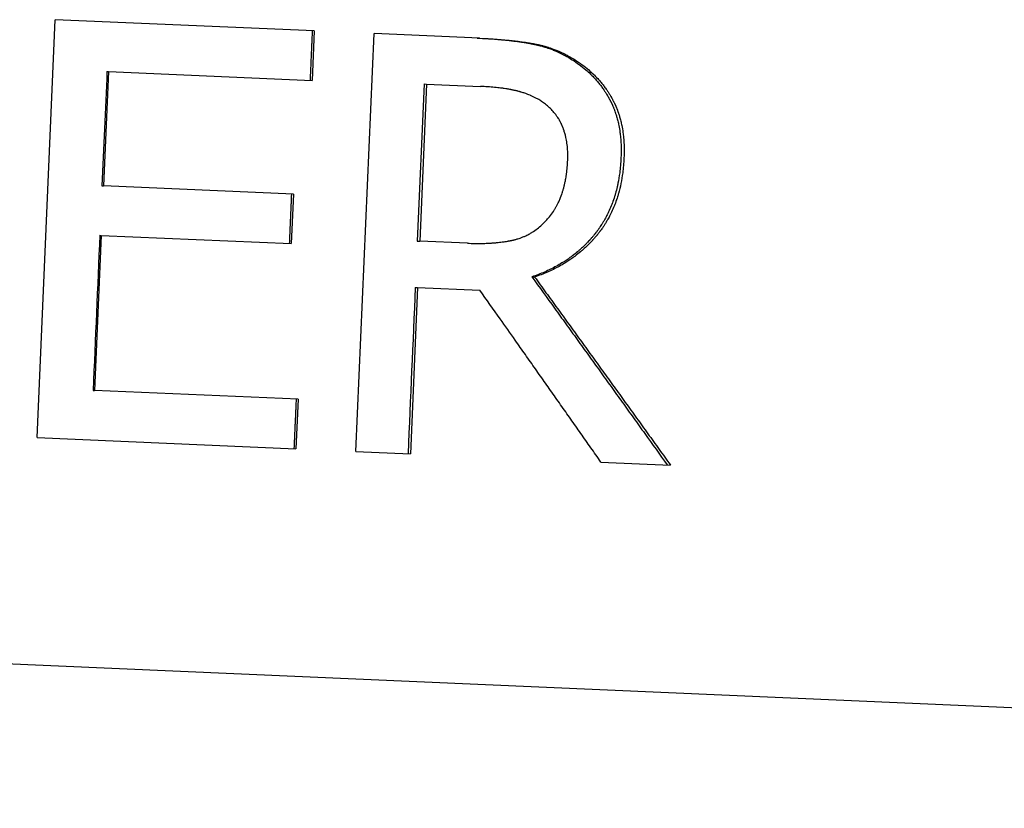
# Model space of a CAD drawing. Extents: x 0 to 13.8, y -3.5 to 6.6.
# Tile 10 of 12: x 7.405 to 8.252, y 3.299 to 3.978. Entities that reach past the tile are written whole.
import ezdxf

# ---------------------------------------------------------------- set-up
doc = ezdxf.new("R2010")
doc.units = 0
doc.header["$MEASUREMENT"] = 0
doc.layers.get('0').update_dxf_attribs({"linetype": 'CONTINUOUS'})

msp = doc.modelspace()

# ---------------------------------------------------------------- linework, layer by layer
for p, q in [((7.41977, 3.61877), (7.43548, 3.97842)), ((7.65829, 3.9687), (7.43548, 3.97842)), ((7.65829, 3.9687), (7.65643, 3.92614)), ((7.69418, 3.60679), (7.70989, 3.96644)), ((7.80063, 3.96248), (7.70989, 3.96644)), ((7.48113, 3.9338), (7.47683, 3.83528)), ((7.47995, 3.93385), (7.48113, 3.9338)), ((7.48113, 3.9338), (7.65643, 3.92614)), ((7.75291, 3.9231), (7.747, 3.78786)), ((7.75494, 3.92301), (7.74904, 3.78777)), ((7.75291, 3.9231), (7.75494, 3.92301)), ((7.75494, 3.92301), (7.80138, 3.92098)), ((7.47565, 3.83534), (7.47683, 3.83528)), ((7.64036, 3.82814), (7.47683, 3.83528)), ((7.64036, 3.82814), (7.6385, 3.78559)), ((7.47497, 3.79273), (7.46914, 3.65924)), ((7.4738, 3.79278), (7.47497, 3.79273)), ((7.47497, 3.79273), (7.6385, 3.78559)), ((7.747, 3.78786), (7.74904, 3.78777)), ((7.79007, 3.78598), (7.74904, 3.78777)), ((7.84561, 3.75698), (7.84796, 3.75688)), ((7.7473, 3.74784), (7.74105, 3.60474)), ((7.74526, 3.74793), (7.7473, 3.74784)), ((7.7473, 3.74784), (7.80084, 3.74551)), ((7.46797, 3.6593), (7.46914, 3.65924)), ((7.64445, 3.65159), (7.46914, 3.65924)), ((7.64445, 3.65159), (7.64259, 3.60904)), ((7.41977, 3.61877), (7.64259, 3.60904)), ((7.69418, 3.60679), (7.74105, 3.60474)), ((7.90498, 3.59758), (7.96483, 3.59497)), ((3.9256, 3.57556), (10.24957, 3.29944))]:
    msp.add_line(p, q)
for points, knots in [([(7.65656, 3.96877), (7.65646, 3.96641), (7.65636, 3.96404), (7.65625, 3.96168), (7.65623, 3.96109), (7.6562, 3.9605), (7.65618, 3.95991), (7.65613, 3.95872), (7.65607, 3.95754), (7.65602, 3.95636), (7.656, 3.95577), (7.65597, 3.95518), (7.65594, 3.95459), (7.65582, 3.95163), (7.65569, 3.94868), (7.65556, 3.94572), (7.65548, 3.94395), (7.6554, 3.94218), (7.65533, 3.9404), (7.6553, 3.93981), (7.65527, 3.93922), (7.65525, 3.93863), (7.65507, 3.93449), (7.65489, 3.93035), (7.65471, 3.92622)], [0, 0, 0, 0, 0.0180311, 0.0180311, 0.0180311, 0.0225389, 0.0225389, 0.0225389, 0.0315545, 0.0315545, 0.0315545, 0.0360622, 0.0360622, 0.0360622, 0.0586011, 0.0586011, 0.0586011, 0.0721245, 0.0721245, 0.0721245, 0.0766323, 0.0766323, 0.0766323, 0.1081867, 0.1081867, 0.1081867, 0.1081867]), ([(7.79845, 3.96258), (7.80179, 3.96243), (7.80504, 3.96226), (7.80819, 3.96206), (7.81055, 3.96191), (7.81287, 3.96174), (7.81513, 3.96156), (7.81588, 3.9615), (7.81663, 3.96144), (7.81737, 3.96138), (7.81886, 3.96125), (7.82032, 3.96112), (7.82175, 3.96098), (7.82247, 3.9609), (7.82319, 3.96083), (7.82389, 3.96076), (7.82531, 3.96061), (7.8267, 3.96046), (7.82807, 3.9603), (7.82875, 3.96022), (7.82943, 3.96013), (7.8301, 3.96005), (7.83145, 3.95988), (7.83277, 3.95971), (7.83407, 3.95953), (7.83472, 3.95944), (7.83536, 3.95935), (7.836, 3.95925), (7.83695, 3.95911), (7.8379, 3.95897), (7.83883, 3.95882), (7.83914, 3.95877), (7.83945, 3.95872), (7.83975, 3.95867), (7.84037, 3.95857), (7.84098, 3.95846), (7.84158, 3.95836), (7.84188, 3.95831), (7.84218, 3.95826), (7.84248, 3.9582), (7.84293, 3.95812), (7.84337, 3.95804), (7.84382, 3.95796), (7.84396, 3.95794), (7.84411, 3.95791), (7.84426, 3.95788), (7.84455, 3.95783), (7.84484, 3.95777), (7.84513, 3.95772), (7.84528, 3.95769), (7.84542, 3.95766), (7.84556, 3.95763), (7.84578, 3.95759), (7.846, 3.95755), (7.84621, 3.95751), (7.84643, 3.95746), (7.84664, 3.95742), (7.84685, 3.95738), (7.84692, 3.95736), (7.84699, 3.95735), (7.84707, 3.95734), (7.84721, 3.95731), (7.84735, 3.95728), (7.84749, 3.95725), (7.84756, 3.95723), (7.84763, 3.95722), (7.8477, 3.95721), (7.84784, 3.95718), (7.84798, 3.95715), (7.84812, 3.95712), (7.84819, 3.9571), (7.84826, 3.95709), (7.84833, 3.95707), (7.84847, 3.95705), (7.84861, 3.95702), (7.84875, 3.95699), (7.84882, 3.95697), (7.84889, 3.95696), (7.84896, 3.95694), (7.8491, 3.95691), (7.84924, 3.95688), (7.84938, 3.95685), (7.84945, 3.95683), (7.84951, 3.95682), (7.84958, 3.9568), (7.84972, 3.95677), (7.84986, 3.95674), (7.85, 3.95671), (7.85007, 3.95669), (7.85014, 3.95668), (7.85021, 3.95666), (7.85035, 3.95663), (7.85049, 3.9566), (7.85062, 3.95657), (7.85069, 3.95655), (7.85076, 3.95653), (7.85083, 3.95652), (7.85104, 3.95647), (7.85125, 3.95642), (7.85145, 3.95637), (7.85159, 3.95633), (7.85173, 3.9563), (7.85187, 3.95626), (7.85214, 3.95619), (7.85242, 3.95612), (7.85269, 3.95605), (7.85283, 3.95602), (7.85297, 3.95598), (7.85311, 3.95594), (7.85352, 3.95584), (7.85393, 3.95572), (7.85434, 3.95561), (7.85461, 3.95553), (7.85489, 3.95545), (7.85516, 3.95537), (7.85571, 3.95522), (7.85625, 3.95505), (7.8568, 3.95488), (7.85707, 3.9548), (7.85734, 3.95471), (7.85761, 3.95463), (7.85842, 3.95437), (7.85924, 3.9541), (7.86004, 3.95381), (7.86058, 3.95362), (7.86112, 3.95343), (7.86165, 3.95323), (7.86273, 3.95283), (7.86379, 3.95241), (7.86485, 3.95197), (7.86538, 3.95175), (7.86591, 3.95153), (7.86644, 3.9513), (7.86802, 3.95061), (7.8696, 3.94988), (7.87116, 3.94909), (7.8722, 3.94857), (7.87323, 3.94803), (7.87426, 3.94747), (7.87632, 3.94635), (7.87836, 3.94514), (7.88037, 3.94386), (7.88239, 3.94257), (7.88439, 3.94121), (7.88636, 3.93976)], [0, 0, 0, 0, 0.166667, 0.166667, 0.166667, 0.291667, 0.291667, 0.291667, 0.333333, 0.333333, 0.333333, 0.416667, 0.416667, 0.416667, 0.458333, 0.458333, 0.458333, 0.541667, 0.541667, 0.541667, 0.583333, 0.583333, 0.583333, 0.666667, 0.666667, 0.666667, 0.708333, 0.708333, 0.708333, 0.770833, 0.770833, 0.770833, 0.791667, 0.791667, 0.791667, 0.833333, 0.833333, 0.833333, 0.854167, 0.854167, 0.854167, 0.885417, 0.885417, 0.885417, 0.895833, 0.895833, 0.895833, 0.916667, 0.916667, 0.916667, 0.927083, 0.927083, 0.927083, 0.942708, 0.942708, 0.942708, 0.958333, 0.958333, 0.958333, 0.963542, 0.963542, 0.963542, 0.973958, 0.973958, 0.973958, 0.979167, 0.979167, 0.979167, 0.989583, 0.989583, 0.989583, 0.994792, 0.994792, 0.994792, 1.005208, 1.005208, 1.005208, 1.010417, 1.010417, 1.010417, 1.020833, 1.020833, 1.020833, 1.026042, 1.026042, 1.026042, 1.036458, 1.036458, 1.036458, 1.041667, 1.041667, 1.041667, 1.052083, 1.052083, 1.052083, 1.057292, 1.057292, 1.057292, 1.072917, 1.072917, 1.072917, 1.083333, 1.083333, 1.083333, 1.104167, 1.104167, 1.104167, 1.114583, 1.114583, 1.114583, 1.145833, 1.145833, 1.145833, 1.166667, 1.166667, 1.166667, 1.208333, 1.208333, 1.208333, 1.229167, 1.229167, 1.229167, 1.291667, 1.291667, 1.291667, 1.333333, 1.333333, 1.333333, 1.416667, 1.416667, 1.416667, 1.458333, 1.458333, 1.458333, 1.583333, 1.583333, 1.583333, 1.666667, 1.666667, 1.666667, 1.833333, 1.833333, 1.833333, 2, 2, 2, 2]), ([(7.80063, 3.96248), (7.80398, 3.96233), (7.80723, 3.96216), (7.8104, 3.96196), (7.81277, 3.96181), (7.81509, 3.96165), (7.81736, 3.96146), (7.81963, 3.96128), (7.82184, 3.96109), (7.824, 3.96088), (7.82473, 3.96081), (7.82544, 3.96073), (7.82615, 3.96066), (7.82757, 3.96051), (7.82896, 3.96036), (7.83034, 3.9602), (7.83102, 3.96012), (7.8317, 3.96004), (7.83238, 3.95995), (7.83373, 3.95978), (7.83505, 3.95961), (7.83636, 3.95943), (7.83701, 3.95934), (7.83765, 3.95925), (7.83829, 3.95915), (7.83925, 3.95901), (7.8402, 3.95887), (7.84113, 3.95872), (7.84207, 3.95857), (7.84299, 3.95842), (7.84389, 3.95826), (7.84465, 3.95813), (7.8454, 3.958), (7.84614, 3.95786), (7.84628, 3.95783), (7.84643, 3.95781), (7.84658, 3.95778), (7.84702, 3.9577), (7.84746, 3.95761), (7.84789, 3.95753), (7.84818, 3.95747), (7.84847, 3.95742), (7.84875, 3.95736), (7.84918, 3.95728), (7.84961, 3.95719), (7.85003, 3.9571), (7.85018, 3.95707), (7.85032, 3.95705), (7.85046, 3.95702), (7.85074, 3.95696), (7.85102, 3.9569), (7.8513, 3.95684), (7.85143, 3.95681), (7.85157, 3.95678), (7.85171, 3.95675), (7.85192, 3.9567), (7.85213, 3.95666), (7.85234, 3.95661), (7.85241, 3.95659), (7.85248, 3.95658), (7.85255, 3.95656), (7.85269, 3.95653), (7.85283, 3.9565), (7.85297, 3.95646), (7.85304, 3.95645), (7.8531, 3.95643), (7.85317, 3.95641), (7.85338, 3.95636), (7.85359, 3.95631), (7.8538, 3.95626), (7.85394, 3.95623), (7.85407, 3.9562), (7.85421, 3.95616), (7.85449, 3.95609), (7.85477, 3.95602), (7.85504, 3.95595), (7.85518, 3.95591), (7.85532, 3.95588), (7.85546, 3.95584), (7.85587, 3.95573), (7.85628, 3.95562), (7.85669, 3.95551), (7.85697, 3.95543), (7.85724, 3.95535), (7.85752, 3.95527), (7.85807, 3.95511), (7.85861, 3.95495), (7.85916, 3.95478), (7.85943, 3.9547), (7.8597, 3.95461), (7.85998, 3.95452), (7.86079, 3.95426), (7.86161, 3.95399), (7.86242, 3.95371), (7.86296, 3.95352), (7.86349, 3.95333), (7.86403, 3.95313), (7.86511, 3.95273), (7.86618, 3.95231), (7.86724, 3.95187), (7.86777, 3.95165), (7.8683, 3.95143), (7.86883, 3.9512), (7.87042, 3.95051), (7.872, 3.94977), (7.87356, 3.94899), (7.87461, 3.94847), (7.87565, 3.94793), (7.87668, 3.94737), (7.87874, 3.94624), (7.88079, 3.94504), (7.88281, 3.94375), (7.88483, 3.94247), (7.88684, 3.9411), (7.88882, 3.93965)], [0, 0, 0, 0, 0.166667, 0.166667, 0.166667, 0.291667, 0.291667, 0.291667, 0.416667, 0.416667, 0.416667, 0.458333, 0.458333, 0.458333, 0.541667, 0.541667, 0.541667, 0.583333, 0.583333, 0.583333, 0.666667, 0.666667, 0.666667, 0.708333, 0.708333, 0.708333, 0.770833, 0.770833, 0.770833, 0.833333, 0.833333, 0.833333, 0.885417, 0.885417, 0.885417, 0.895833, 0.895833, 0.895833, 0.927083, 0.927083, 0.927083, 0.947917, 0.947917, 0.947917, 0.979167, 0.979167, 0.979167, 0.989583, 0.989583, 0.989583, 1.010417, 1.010417, 1.010417, 1.020833, 1.020833, 1.020833, 1.036458, 1.036458, 1.036458, 1.041667, 1.041667, 1.041667, 1.052083, 1.052083, 1.052083, 1.057292, 1.057292, 1.057292, 1.072917, 1.072917, 1.072917, 1.083333, 1.083333, 1.083333, 1.104167, 1.104167, 1.104167, 1.114583, 1.114583, 1.114583, 1.145833, 1.145833, 1.145833, 1.166667, 1.166667, 1.166667, 1.208333, 1.208333, 1.208333, 1.229167, 1.229167, 1.229167, 1.291667, 1.291667, 1.291667, 1.333333, 1.333333, 1.333333, 1.416667, 1.416667, 1.416667, 1.458333, 1.458333, 1.458333, 1.583333, 1.583333, 1.583333, 1.666667, 1.666667, 1.666667, 1.833333, 1.833333, 1.833333, 2, 2, 2, 2]), ([(7.88636, 3.93976), (7.88833, 3.93831), (7.89023, 3.9368), (7.89206, 3.93523), (7.89343, 3.93405), (7.89475, 3.93284), (7.89604, 3.9316), (7.89647, 3.93118), (7.89689, 3.93076), (7.89731, 3.93034), (7.89815, 3.92949), (7.89896, 3.92863), (7.89976, 3.92776), (7.90016, 3.92732), (7.90056, 3.92688), (7.90095, 3.92644), (7.90173, 3.92555), (7.90249, 3.92464), (7.90324, 3.92372), (7.90361, 3.92326), (7.90398, 3.9228), (7.90434, 3.92233), (7.90507, 3.92139), (7.90577, 3.92044), (7.90646, 3.91948), (7.9068, 3.91899), (7.90714, 3.91851), (7.90748, 3.91802), (7.90798, 3.91728), (7.90847, 3.91654), (7.90895, 3.91579), (7.90911, 3.91553), (7.90927, 3.91528), (7.90943, 3.91503), (7.90975, 3.91452), (7.91006, 3.91402), (7.91036, 3.9135), (7.91052, 3.91325), (7.91067, 3.91299), (7.91082, 3.91273), (7.91105, 3.91234), (7.91127, 3.91195), (7.91149, 3.91156), (7.91157, 3.91143), (7.91164, 3.9113), (7.91171, 3.91117), (7.91186, 3.91091), (7.91201, 3.91064), (7.91215, 3.91038), (7.91222, 3.91025), (7.91229, 3.91012), (7.91236, 3.90998), (7.91247, 3.90978), (7.91258, 3.90958), (7.91268, 3.90939), (7.91279, 3.90919), (7.9129, 3.90899), (7.913, 3.90878), (7.91303, 3.90872), (7.91307, 3.90865), (7.9131, 3.90858), (7.91317, 3.90845), (7.91324, 3.90831), (7.91331, 3.90818), (7.91335, 3.90811), (7.91338, 3.90805), (7.91341, 3.90798), (7.91348, 3.90784), (7.91355, 3.90771), (7.91362, 3.90757), (7.91365, 3.90751), (7.91369, 3.90744), (7.91372, 3.90737), (7.91379, 3.90723), (7.91386, 3.9071), (7.91392, 3.90696), (7.91396, 3.90689), (7.91399, 3.90683), (7.91402, 3.90676), (7.91409, 3.90662), (7.91416, 3.90649), (7.91422, 3.90635), (7.91425, 3.90628), (7.91429, 3.90621), (7.91432, 3.90614), (7.91439, 3.906), (7.91445, 3.90587), (7.91451, 3.90573), (7.91455, 3.90566), (7.91458, 3.90559), (7.91461, 3.90552), (7.91468, 3.90538), (7.91474, 3.90525), (7.9148, 3.90511), (7.91483, 3.90504), (7.91487, 3.90497), (7.9149, 3.9049), (7.91499, 3.90469), (7.91509, 3.90448), (7.91518, 3.90427), (7.91524, 3.90413), (7.9153, 3.90399), (7.91536, 3.90385), (7.91548, 3.90357), (7.91561, 3.90328), (7.91572, 3.903), (7.91578, 3.90286), (7.91584, 3.90271), (7.9159, 3.90257), (7.91608, 3.90214), (7.91625, 3.90171), (7.91642, 3.90128), (7.91653, 3.90099), (7.91664, 3.9007), (7.91675, 3.90041), (7.91697, 3.89982), (7.91718, 3.89924), (7.91739, 3.89864), (7.91749, 3.89835), (7.91759, 3.89805), (7.91769, 3.89775), (7.91799, 3.89685), (7.91828, 3.89594), (7.91855, 3.89502), (7.91873, 3.89441), (7.9189, 3.89379), (7.91907, 3.89316), (7.91941, 3.89192), (7.91972, 3.89065), (7.92001, 3.88936), (7.92015, 3.88872), (7.92028, 3.88807), (7.92041, 3.88741), (7.92081, 3.88545), (7.92114, 3.88344), (7.92142, 3.88139), (7.9216, 3.88002), (7.92176, 3.87863), (7.92189, 3.87722), (7.92216, 3.87441), (7.92233, 3.87151), (7.92239, 3.86853), (7.92246, 3.86555), (7.92242, 3.86249), (7.92228, 3.85934)], [0, 0, 0, 0, 0.166667, 0.166667, 0.166667, 0.291667, 0.291667, 0.291667, 0.333333, 0.333333, 0.333333, 0.416667, 0.416667, 0.416667, 0.458333, 0.458333, 0.458333, 0.541667, 0.541667, 0.541667, 0.583333, 0.583333, 0.583333, 0.666667, 0.666667, 0.666667, 0.708333, 0.708333, 0.708333, 0.770833, 0.770833, 0.770833, 0.791667, 0.791667, 0.791667, 0.833333, 0.833333, 0.833333, 0.854167, 0.854167, 0.854167, 0.885417, 0.885417, 0.885417, 0.895833, 0.895833, 0.895833, 0.916667, 0.916667, 0.916667, 0.927083, 0.927083, 0.927083, 0.942708, 0.942708, 0.942708, 0.958333, 0.958333, 0.958333, 0.963542, 0.963542, 0.963542, 0.973958, 0.973958, 0.973958, 0.979167, 0.979167, 0.979167, 0.989583, 0.989583, 0.989583, 0.994792, 0.994792, 0.994792, 1.005208, 1.005208, 1.005208, 1.010417, 1.010417, 1.010417, 1.020833, 1.020833, 1.020833, 1.026042, 1.026042, 1.026042, 1.036458, 1.036458, 1.036458, 1.041667, 1.041667, 1.041667, 1.052083, 1.052083, 1.052083, 1.057292, 1.057292, 1.057292, 1.072917, 1.072917, 1.072917, 1.083333, 1.083333, 1.083333, 1.104167, 1.104167, 1.104167, 1.114583, 1.114583, 1.114583, 1.145833, 1.145833, 1.145833, 1.166667, 1.166667, 1.166667, 1.208333, 1.208333, 1.208333, 1.229167, 1.229167, 1.229167, 1.291667, 1.291667, 1.291667, 1.333333, 1.333333, 1.333333, 1.416667, 1.416667, 1.416667, 1.458333, 1.458333, 1.458333, 1.583333, 1.583333, 1.583333, 1.666667, 1.666667, 1.666667, 1.833333, 1.833333, 1.833333, 2, 2, 2, 2]), ([(7.88882, 3.93965), (7.8908, 3.9382), (7.8927, 3.93669), (7.89453, 3.93512), (7.89591, 3.93394), (7.89724, 3.93273), (7.89853, 3.93149), (7.89982, 3.93024), (7.90106, 3.92896), (7.90227, 3.92765), (7.90267, 3.92721), (7.90306, 3.92677), (7.90346, 3.92633), (7.90424, 3.92544), (7.905, 3.92453), (7.90575, 3.92361), (7.90612, 3.92315), (7.90649, 3.92269), (7.90686, 3.92222), (7.90758, 3.92128), (7.90829, 3.92033), (7.90898, 3.91937), (7.90933, 3.91888), (7.90967, 3.9184), (7.91001, 3.91791), (7.91051, 3.91717), (7.911, 3.91643), (7.91149, 3.91567), (7.91197, 3.91492), (7.91244, 3.91416), (7.9129, 3.91339), (7.91329, 3.91275), (7.91366, 3.9121), (7.91403, 3.91145), (7.91411, 3.91132), (7.91418, 3.91119), (7.91426, 3.91106), (7.91448, 3.91066), (7.91469, 3.91027), (7.91491, 3.90987), (7.91505, 3.90961), (7.91519, 3.90934), (7.91534, 3.90907), (7.91555, 3.90867), (7.91576, 3.90827), (7.91596, 3.90787), (7.91603, 3.90773), (7.9161, 3.9076), (7.91617, 3.90746), (7.9163, 3.90719), (7.91644, 3.90692), (7.91657, 3.90665), (7.91664, 3.90651), (7.91671, 3.90637), (7.91677, 3.90624), (7.91687, 3.90603), (7.91697, 3.90582), (7.91707, 3.90562), (7.9171, 3.90555), (7.91713, 3.90548), (7.91716, 3.90541), (7.91723, 3.90527), (7.91729, 3.90513), (7.91736, 3.90499), (7.91739, 3.90493), (7.91742, 3.90486), (7.91745, 3.90479), (7.91755, 3.90458), (7.91764, 3.90437), (7.91773, 3.90416), (7.91779, 3.90402), (7.91786, 3.90388), (7.91792, 3.90374), (7.91804, 3.90345), (7.91816, 3.90317), (7.91828, 3.90289), (7.91834, 3.90275), (7.9184, 3.9026), (7.91846, 3.90246), (7.91863, 3.90203), (7.91881, 3.9016), (7.91898, 3.90117), (7.91909, 3.90088), (7.9192, 3.90059), (7.91931, 3.9003), (7.91953, 3.89971), (7.91974, 3.89912), (7.91995, 3.89853), (7.92005, 3.89823), (7.92016, 3.89794), (7.92026, 3.89764), (7.92056, 3.89674), (7.92084, 3.89583), (7.92111, 3.89491), (7.9213, 3.89429), (7.92147, 3.89368), (7.92164, 3.89305), (7.92198, 3.8918), (7.92229, 3.89054), (7.92258, 3.88925), (7.92272, 3.8886), (7.92286, 3.88796), (7.92299, 3.8873), (7.92338, 3.88534), (7.92371, 3.88333), (7.92399, 3.88128), (7.92418, 3.87991), (7.92434, 3.87852), (7.92447, 3.87711), (7.92474, 3.87429), (7.92491, 3.87139), (7.92497, 3.86841), (7.92504, 3.86543), (7.925, 3.86237), (7.92487, 3.85923)], [0, 0, 0, 0, 0.166667, 0.166667, 0.166667, 0.291667, 0.291667, 0.291667, 0.416667, 0.416667, 0.416667, 0.458333, 0.458333, 0.458333, 0.541667, 0.541667, 0.541667, 0.583333, 0.583333, 0.583333, 0.666667, 0.666667, 0.666667, 0.708333, 0.708333, 0.708333, 0.770833, 0.770833, 0.770833, 0.833333, 0.833333, 0.833333, 0.885417, 0.885417, 0.885417, 0.895833, 0.895833, 0.895833, 0.927083, 0.927083, 0.927083, 0.947917, 0.947917, 0.947917, 0.979167, 0.979167, 0.979167, 0.989583, 0.989583, 0.989583, 1.010417, 1.010417, 1.010417, 1.020833, 1.020833, 1.020833, 1.036458, 1.036458, 1.036458, 1.041667, 1.041667, 1.041667, 1.052083, 1.052083, 1.052083, 1.057292, 1.057292, 1.057292, 1.072917, 1.072917, 1.072917, 1.083333, 1.083333, 1.083333, 1.104167, 1.104167, 1.104167, 1.114583, 1.114583, 1.114583, 1.145833, 1.145833, 1.145833, 1.166667, 1.166667, 1.166667, 1.208333, 1.208333, 1.208333, 1.229167, 1.229167, 1.229167, 1.291667, 1.291667, 1.291667, 1.333333, 1.333333, 1.333333, 1.416667, 1.416667, 1.416667, 1.458333, 1.458333, 1.458333, 1.583333, 1.583333, 1.583333, 1.666667, 1.666667, 1.666667, 1.833333, 1.833333, 1.833333, 2, 2, 2, 2]), ([(7.85647, 3.90631), (7.8554, 3.90711), (7.8543, 3.90786), (7.85317, 3.90859), (7.85204, 3.90931), (7.85087, 3.91), (7.84968, 3.91065), (7.84818, 3.91146), (7.84664, 3.91222), (7.84504, 3.91293), (7.84472, 3.91307), (7.8444, 3.91321), (7.84408, 3.91335), (7.84343, 3.91362), (7.84278, 3.91389), (7.84211, 3.91414), (7.84178, 3.91427), (7.84145, 3.9144), (7.84111, 3.91452), (7.84061, 3.9147), (7.8401, 3.91489), (7.83959, 3.91506), (7.83908, 3.91524), (7.83857, 3.91541), (7.83804, 3.91557), (7.83752, 3.91574), (7.837, 3.9159), (7.83647, 3.91606), (7.83629, 3.91611), (7.83612, 3.91616), (7.83594, 3.91621), (7.83567, 3.91629), (7.8354, 3.91636), (7.83514, 3.91643), (7.83505, 3.91646), (7.83496, 3.91648), (7.83487, 3.91651), (7.83446, 3.91662), (7.83406, 3.91672), (7.83365, 3.91683), (7.83351, 3.91686), (7.83337, 3.9169), (7.83324, 3.91693), (7.83296, 3.917), (7.83268, 3.91707), (7.8324, 3.91713), (7.83213, 3.9172), (7.83184, 3.91727), (7.83156, 3.91733), (7.83137, 3.91738), (7.83118, 3.91742), (7.83099, 3.91746), (7.83061, 3.91755), (7.83023, 3.91763), (7.82984, 3.91772), (7.82964, 3.91776), (7.82945, 3.9178), (7.82925, 3.91784), (7.82886, 3.91792), (7.82846, 3.918), (7.82807, 3.91808), (7.82787, 3.91812), (7.82767, 3.91816), (7.82746, 3.91819), (7.82686, 3.91831), (7.82625, 3.91842), (7.82563, 3.91853), (7.82521, 3.9186), (7.8248, 3.91868), (7.82437, 3.91875), (7.82353, 3.91888), (7.82268, 3.91902), (7.8218, 3.91915), (7.82137, 3.91921), (7.82093, 3.91927), (7.82049, 3.91933), (7.81916, 3.91952), (7.8178, 3.91969), (7.8164, 3.91984), (7.81548, 3.91995), (7.81453, 3.92005), (7.81357, 3.92014), (7.81166, 3.92033), (7.80968, 3.92049), (7.80765, 3.92063), (7.80562, 3.92077), (7.80353, 3.92089), (7.80138, 3.92098)], [0, 0, 0, 0, 0.166667, 0.166667, 0.166667, 0.333333, 0.333333, 0.333333, 0.541667, 0.541667, 0.541667, 0.583333, 0.583333, 0.583333, 0.666667, 0.666667, 0.666667, 0.708333, 0.708333, 0.708333, 0.770833, 0.770833, 0.770833, 0.833333, 0.833333, 0.833333, 0.895833, 0.895833, 0.895833, 0.916667, 0.916667, 0.916667, 0.947917, 0.947917, 0.947917, 0.958333, 0.958333, 0.958333, 1.005208, 1.005208, 1.005208, 1.020833, 1.020833, 1.020833, 1.052083, 1.052083, 1.052083, 1.083333, 1.083333, 1.083333, 1.104167, 1.104167, 1.104167, 1.145833, 1.145833, 1.145833, 1.166667, 1.166667, 1.166667, 1.208333, 1.208333, 1.208333, 1.229167, 1.229167, 1.229167, 1.291667, 1.291667, 1.291667, 1.333333, 1.333333, 1.333333, 1.416667, 1.416667, 1.416667, 1.458333, 1.458333, 1.458333, 1.583333, 1.583333, 1.583333, 1.666667, 1.666667, 1.666667, 1.833333, 1.833333, 1.833333, 2, 2, 2, 2]), ([(7.87646, 3.85755), (7.87653, 3.8593), (7.87656, 3.86102), (7.87653, 3.8627), (7.87651, 3.86439), (7.87643, 3.86604), (7.8763, 3.86766), (7.87614, 3.86969), (7.8759, 3.87167), (7.87558, 3.8736), (7.87551, 3.87399), (7.87545, 3.87437), (7.87538, 3.87475), (7.87523, 3.87552), (7.87508, 3.87627), (7.87491, 3.87702), (7.87483, 3.87739), (7.87474, 3.87777), (7.87465, 3.87814), (7.87452, 3.87869), (7.87438, 3.87924), (7.87423, 3.87979), (7.87408, 3.88033), (7.87392, 3.88088), (7.87376, 3.88141), (7.8736, 3.88195), (7.87343, 3.88248), (7.87325, 3.88301), (7.87319, 3.88319), (7.87313, 3.88336), (7.87307, 3.88354), (7.87298, 3.8838), (7.87288, 3.88406), (7.87279, 3.88432), (7.87276, 3.88441), (7.87272, 3.8845), (7.87269, 3.88458), (7.87255, 3.88497), (7.8724, 3.88536), (7.87225, 3.88575), (7.8722, 3.88587), (7.87215, 3.886), (7.87209, 3.88613), (7.87199, 3.88639), (7.87188, 3.88664), (7.87178, 3.88689), (7.87167, 3.88714), (7.87156, 3.8874), (7.87145, 3.88765), (7.87137, 3.88781), (7.8713, 3.88798), (7.87122, 3.88814), (7.87107, 3.88848), (7.87091, 3.8888), (7.87075, 3.88913), (7.87068, 3.88929), (7.87059, 3.88946), (7.87051, 3.88962), (7.87035, 3.88994), (7.87018, 3.89026), (7.87001, 3.89058), (7.86993, 3.89074), (7.86984, 3.8909), (7.86976, 3.89106), (7.8695, 3.89154), (7.86923, 3.89201), (7.86895, 3.89247), (7.86877, 3.89278), (7.86858, 3.89309), (7.86839, 3.8934), (7.868, 3.89401), (7.86761, 3.89461), (7.8672, 3.8952), (7.86699, 3.8955), (7.86678, 3.8958), (7.86657, 3.89609), (7.86593, 3.89696), (7.86526, 3.89782), (7.86456, 3.89865), (7.86409, 3.89921), (7.86361, 3.89976), (7.86311, 3.9003), (7.86212, 3.90137), (7.86107, 3.90241), (7.85996, 3.90341), (7.85886, 3.90442), (7.85769, 3.90538), (7.85647, 3.90631)], [0, 0, 0, 0, 0.166667, 0.166667, 0.166667, 0.333333, 0.333333, 0.333333, 0.541667, 0.541667, 0.541667, 0.583333, 0.583333, 0.583333, 0.666667, 0.666667, 0.666667, 0.708333, 0.708333, 0.708333, 0.770833, 0.770833, 0.770833, 0.833333, 0.833333, 0.833333, 0.895833, 0.895833, 0.895833, 0.916667, 0.916667, 0.916667, 0.947917, 0.947917, 0.947917, 0.958333, 0.958333, 0.958333, 1.005208, 1.005208, 1.005208, 1.020833, 1.020833, 1.020833, 1.052083, 1.052083, 1.052083, 1.083333, 1.083333, 1.083333, 1.104167, 1.104167, 1.104167, 1.145833, 1.145833, 1.145833, 1.166667, 1.166667, 1.166667, 1.208333, 1.208333, 1.208333, 1.229167, 1.229167, 1.229167, 1.291667, 1.291667, 1.291667, 1.333333, 1.333333, 1.333333, 1.416667, 1.416667, 1.416667, 1.458333, 1.458333, 1.458333, 1.583333, 1.583333, 1.583333, 1.666667, 1.666667, 1.666667, 1.833333, 1.833333, 1.833333, 2, 2, 2, 2]), ([(7.92228, 3.85934), (7.92209, 3.85497), (7.92173, 3.85073), (7.92119, 3.84661), (7.92078, 3.84351), (7.92028, 3.84049), (7.91968, 3.83754), (7.91948, 3.83656), (7.91927, 3.83558), (7.91905, 3.83462), (7.9186, 3.83268), (7.91812, 3.83078), (7.91759, 3.8289), (7.91732, 3.82797), (7.91704, 3.82704), (7.91676, 3.82612), (7.91618, 3.82428), (7.91556, 3.82247), (7.9149, 3.82069), (7.91457, 3.8198), (7.91423, 3.81892), (7.91388, 3.81804), (7.91317, 3.81629), (7.91242, 3.81458), (7.91163, 3.81289), (7.91123, 3.81205), (7.91083, 3.81122), (7.91041, 3.81039), (7.90978, 3.80915), (7.90913, 3.80793), (7.90845, 3.80672), (7.90823, 3.80632), (7.908, 3.80592), (7.90777, 3.80552), (7.90731, 3.80473), (7.90683, 3.80394), (7.90635, 3.80316), (7.90611, 3.80277), (7.90586, 3.80238), (7.90561, 3.802), (7.90524, 3.80142), (7.90487, 3.80084), (7.90448, 3.80027), (7.90436, 3.80008), (7.90423, 3.79989), (7.9041, 3.7997), (7.90384, 3.79932), (7.90358, 3.79895), (7.90332, 3.79857), (7.90318, 3.79839), (7.90305, 3.7982), (7.90292, 3.79801), (7.90265, 3.79764), (7.90238, 3.79727), (7.90211, 3.7969), (7.90197, 3.79672), (7.90184, 3.79653), (7.9017, 3.79635), (7.90149, 3.79608), (7.90129, 3.7958), (7.90108, 3.79553), (7.90087, 3.79526), (7.90066, 3.79499), (7.90045, 3.79472), (7.90038, 3.79463), (7.9003, 3.79454), (7.90023, 3.79445), (7.90009, 3.79427), (7.89995, 3.79409), (7.8998, 3.79391), (7.89973, 3.79382), (7.89966, 3.79373), (7.89959, 3.79364), (7.89945, 3.79346), (7.8993, 3.79328), (7.89916, 3.79311), (7.89908, 3.79302), (7.89901, 3.79293), (7.89894, 3.79284), (7.89872, 3.79258), (7.8985, 3.79231), (7.89828, 3.79205), (7.89814, 3.79187), (7.89799, 3.7917), (7.89784, 3.79153), (7.89755, 3.79118), (7.89725, 3.79083), (7.89695, 3.79049), (7.8968, 3.79032), (7.89665, 3.79014), (7.8965, 3.78997), (7.8962, 3.78963), (7.8959, 3.78929), (7.89559, 3.78895), (7.89544, 3.78878), (7.89529, 3.78862), (7.89513, 3.78845), (7.89467, 3.78795), (7.89421, 3.78745), (7.89374, 3.78695), (7.89343, 3.78662), (7.89311, 3.7863), (7.8928, 3.78597), (7.89216, 3.78532), (7.89152, 3.78468), (7.89088, 3.78404), (7.89055, 3.78373), (7.89023, 3.78341), (7.8899, 3.7831), (7.88892, 3.78216), (7.88792, 3.78124), (7.8869, 3.78034), (7.88622, 3.77974), (7.88553, 3.77915), (7.88484, 3.77857), (7.88345, 3.7774), (7.88203, 3.77627), (7.88058, 3.77517), (7.87986, 3.77462), (7.87913, 3.77408), (7.87839, 3.77354), (7.87617, 3.77194), (7.87388, 3.77042), (7.87152, 3.76897), (7.86994, 3.768), (7.86834, 3.76707), (7.86671, 3.76617), (7.86344, 3.76437), (7.86004, 3.76271), (7.85653, 3.76118), (7.85301, 3.75964), (7.84937, 3.75825), (7.84561, 3.75698)], [0, 0, 0, 0, 0.166667, 0.166667, 0.166667, 0.291667, 0.291667, 0.291667, 0.333333, 0.333333, 0.333333, 0.416667, 0.416667, 0.416667, 0.458333, 0.458333, 0.458333, 0.541667, 0.541667, 0.541667, 0.583333, 0.583333, 0.583333, 0.666667, 0.666667, 0.666667, 0.708333, 0.708333, 0.708333, 0.770833, 0.770833, 0.770833, 0.791667, 0.791667, 0.791667, 0.833333, 0.833333, 0.833333, 0.854167, 0.854167, 0.854167, 0.885417, 0.885417, 0.885417, 0.895833, 0.895833, 0.895833, 0.916667, 0.916667, 0.916667, 0.927083, 0.927083, 0.927083, 0.947917, 0.947917, 0.947917, 0.958333, 0.958333, 0.958333, 0.973958, 0.973958, 0.973958, 0.989583, 0.989583, 0.989583, 0.994792, 0.994792, 0.994792, 1.005208, 1.005208, 1.005208, 1.010417, 1.010417, 1.010417, 1.020833, 1.020833, 1.020833, 1.026042, 1.026042, 1.026042, 1.041667, 1.041667, 1.041667, 1.052083, 1.052083, 1.052083, 1.072917, 1.072917, 1.072917, 1.083333, 1.083333, 1.083333, 1.104167, 1.104167, 1.104167, 1.114583, 1.114583, 1.114583, 1.145833, 1.145833, 1.145833, 1.166667, 1.166667, 1.166667, 1.208333, 1.208333, 1.208333, 1.229167, 1.229167, 1.229167, 1.291667, 1.291667, 1.291667, 1.333333, 1.333333, 1.333333, 1.416667, 1.416667, 1.416667, 1.458333, 1.458333, 1.458333, 1.583333, 1.583333, 1.583333, 1.666667, 1.666667, 1.666667, 1.833333, 1.833333, 1.833333, 2, 2, 2, 2]), ([(7.92487, 3.85923), (7.92468, 3.85486), (7.92431, 3.85061), (7.92377, 3.84649), (7.92336, 3.8434), (7.92286, 3.84038), (7.92226, 3.83743), (7.92166, 3.83448), (7.92096, 3.8316), (7.92016, 3.82879), (7.91989, 3.82786), (7.91961, 3.82693), (7.91933, 3.82601), (7.91875, 3.82416), (7.91813, 3.82235), (7.91747, 3.82058), (7.91713, 3.81969), (7.91679, 3.8188), (7.91644, 3.81793), (7.91573, 3.81618), (7.91498, 3.81447), (7.91418, 3.81278), (7.91379, 3.81194), (7.91338, 3.8111), (7.91296, 3.81028), (7.91233, 3.80904), (7.91168, 3.80782), (7.911, 3.80661), (7.91077, 3.80621), (7.91054, 3.80581), (7.91031, 3.80541), (7.90985, 3.80462), (7.90937, 3.80383), (7.90889, 3.80305), (7.90865, 3.80266), (7.9084, 3.80227), (7.90815, 3.80188), (7.90766, 3.80111), (7.90715, 3.80035), (7.90663, 3.79959), (7.90637, 3.79921), (7.90611, 3.79884), (7.90585, 3.79846), (7.90545, 3.7979), (7.90505, 3.79734), (7.90464, 3.79679), (7.9045, 3.79661), (7.90436, 3.79642), (7.90423, 3.79624), (7.90395, 3.79587), (7.90367, 3.79551), (7.90339, 3.79515), (7.90325, 3.79497), (7.90311, 3.79479), (7.90297, 3.79461), (7.90268, 3.79425), (7.9024, 3.79389), (7.90211, 3.79353), (7.90197, 3.79335), (7.90182, 3.79317), (7.90168, 3.793), (7.90138, 3.79264), (7.90109, 3.79229), (7.9008, 3.79194), (7.90065, 3.79176), (7.9005, 3.79159), (7.90036, 3.79142), (7.90006, 3.79107), (7.89976, 3.79072), (7.89946, 3.79038), (7.89931, 3.79021), (7.89916, 3.79003), (7.89901, 3.78986), (7.89871, 3.78952), (7.89841, 3.78918), (7.8981, 3.78884), (7.89795, 3.78868), (7.89779, 3.78851), (7.89764, 3.78834), (7.89718, 3.78784), (7.89671, 3.78734), (7.89624, 3.78684), (7.89593, 3.78651), (7.89561, 3.78619), (7.8953, 3.78586), (7.89466, 3.78521), (7.89402, 3.78457), (7.89337, 3.78394), (7.89305, 3.78362), (7.89272, 3.7833), (7.89239, 3.78299), (7.8914, 3.78205), (7.8904, 3.78113), (7.88938, 3.78023), (7.8887, 3.77963), (7.88801, 3.77904), (7.88731, 3.77846), (7.88592, 3.77729), (7.8845, 3.77616), (7.88304, 3.77506), (7.88232, 3.77451), (7.88158, 3.77397), (7.88084, 3.77343), (7.87861, 3.77184), (7.87632, 3.77031), (7.87395, 3.76886), (7.87237, 3.7679), (7.87076, 3.76696), (7.86913, 3.76606), (7.86585, 3.76427), (7.86244, 3.7626), (7.85892, 3.76107), (7.85539, 3.75954), (7.85174, 3.75814), (7.84796, 3.75688)], [0, 0, 0, 0, 0.166667, 0.166667, 0.166667, 0.291667, 0.291667, 0.291667, 0.416667, 0.416667, 0.416667, 0.458333, 0.458333, 0.458333, 0.541667, 0.541667, 0.541667, 0.583333, 0.583333, 0.583333, 0.666667, 0.666667, 0.666667, 0.708333, 0.708333, 0.708333, 0.770833, 0.770833, 0.770833, 0.791667, 0.791667, 0.791667, 0.833333, 0.833333, 0.833333, 0.854167, 0.854167, 0.854167, 0.895833, 0.895833, 0.895833, 0.916667, 0.916667, 0.916667, 0.947917, 0.947917, 0.947917, 0.958333, 0.958333, 0.958333, 0.979167, 0.979167, 0.979167, 0.989583, 0.989583, 0.989583, 1.010417, 1.010417, 1.010417, 1.020833, 1.020833, 1.020833, 1.041667, 1.041667, 1.041667, 1.052083, 1.052083, 1.052083, 1.072917, 1.072917, 1.072917, 1.083333, 1.083333, 1.083333, 1.104167, 1.104167, 1.104167, 1.114583, 1.114583, 1.114583, 1.145833, 1.145833, 1.145833, 1.166667, 1.166667, 1.166667, 1.208333, 1.208333, 1.208333, 1.229167, 1.229167, 1.229167, 1.291667, 1.291667, 1.291667, 1.333333, 1.333333, 1.333333, 1.416667, 1.416667, 1.416667, 1.458333, 1.458333, 1.458333, 1.583333, 1.583333, 1.583333, 1.666667, 1.666667, 1.666667, 1.833333, 1.833333, 1.833333, 2, 2, 2, 2]), ([(7.85418, 3.80187), (7.85536, 3.80292), (7.85649, 3.80401), (7.85758, 3.80515), (7.85866, 3.80628), (7.8597, 3.80745), (7.86069, 3.80866), (7.86192, 3.81018), (7.86308, 3.81175), (7.86416, 3.81339), (7.86438, 3.81372), (7.86459, 3.81405), (7.86481, 3.81438), (7.86523, 3.81505), (7.86564, 3.81572), (7.86603, 3.81641), (7.86623, 3.81675), (7.86643, 3.8171), (7.86662, 3.81745), (7.86701, 3.81814), (7.86738, 3.81885), (7.86774, 3.81956), (7.86792, 3.81992), (7.8681, 3.82028), (7.86827, 3.82064), (7.86853, 3.82119), (7.86879, 3.82174), (7.86904, 3.82229), (7.86925, 3.82276), (7.86945, 3.82322), (7.86965, 3.82369), (7.86986, 3.82421), (7.87007, 3.82473), (7.87028, 3.82526), (7.87034, 3.8254), (7.87039, 3.82555), (7.87045, 3.82569), (7.87056, 3.82598), (7.87067, 3.82627), (7.87078, 3.82657), (7.87088, 3.82686), (7.87099, 3.82715), (7.87109, 3.82745), (7.87116, 3.82764), (7.87123, 3.82784), (7.8713, 3.82804), (7.87151, 3.82864), (7.87171, 3.82924), (7.8719, 3.82985), (7.87203, 3.83025), (7.87216, 3.83066), (7.87228, 3.83107), (7.87253, 3.83189), (7.87277, 3.83272), (7.87299, 3.83357), (7.87311, 3.83399), (7.87322, 3.83442), (7.87332, 3.83484), (7.87354, 3.8357), (7.87375, 3.83657), (7.87394, 3.83745), (7.87404, 3.83788), (7.87413, 3.83833), (7.87422, 3.83877), (7.8745, 3.84011), (7.87475, 3.84147), (7.87498, 3.84285), (7.87513, 3.84377), (7.87527, 3.84471), (7.8754, 3.84566), (7.87566, 3.84755), (7.87588, 3.84948), (7.87606, 3.85147), (7.87623, 3.85345), (7.87637, 3.85548), (7.87646, 3.85755)], [0, 0, 0, 0, 0.166667, 0.166667, 0.166667, 0.333333, 0.333333, 0.333333, 0.541667, 0.541667, 0.541667, 0.583333, 0.583333, 0.583333, 0.666667, 0.666667, 0.666667, 0.708333, 0.708333, 0.708333, 0.791667, 0.791667, 0.791667, 0.833333, 0.833333, 0.833333, 0.895833, 0.895833, 0.895833, 0.947917, 0.947917, 0.947917, 1.005208, 1.005208, 1.005208, 1.020833, 1.020833, 1.020833, 1.052083, 1.052083, 1.052083, 1.083333, 1.083333, 1.083333, 1.104167, 1.104167, 1.104167, 1.166667, 1.166667, 1.166667, 1.208333, 1.208333, 1.208333, 1.291667, 1.291667, 1.291667, 1.333333, 1.333333, 1.333333, 1.416667, 1.416667, 1.416667, 1.458333, 1.458333, 1.458333, 1.583333, 1.583333, 1.583333, 1.666667, 1.666667, 1.666667, 1.833333, 1.833333, 1.833333, 2, 2, 2, 2]), ([(7.63867, 3.82822), (7.63862, 3.82704), (7.63857, 3.82585), (7.63851, 3.82467), (7.63846, 3.82349), (7.63841, 3.82231), (7.63836, 3.82113), (7.63833, 3.82053), (7.63831, 3.81994), (7.63828, 3.81935), (7.63823, 3.81817), (7.63818, 3.81699), (7.63813, 3.81581), (7.6381, 3.81522), (7.63808, 3.81462), (7.63805, 3.81403), (7.63797, 3.81226), (7.63789, 3.81049), (7.63782, 3.80871), (7.63777, 3.80753), (7.63771, 3.80635), (7.63766, 3.80517), (7.63758, 3.8034), (7.63751, 3.80162), (7.63743, 3.79985), (7.63722, 3.79512), (7.63702, 3.79039), (7.63681, 3.78567)], [0, 0, 0, 0, 0.0090156, 0.0090156, 0.0090156, 0.0180311, 0.0180311, 0.0180311, 0.0225389, 0.0225389, 0.0225389, 0.0315545, 0.0315545, 0.0315545, 0.0360622, 0.0360622, 0.0360622, 0.0495856, 0.0495856, 0.0495856, 0.0586011, 0.0586011, 0.0586011, 0.0721245, 0.0721245, 0.0721245, 0.1081867, 0.1081867, 0.1081867, 0.1081867]), ([(7.79007, 3.78598), (7.79231, 3.78588), (7.79452, 3.78582), (7.79669, 3.78579), (7.79832, 3.78577), (7.79993, 3.78577), (7.80151, 3.78579), (7.8031, 3.78581), (7.80466, 3.78585), (7.80621, 3.78591), (7.80672, 3.78593), (7.80723, 3.78595), (7.80774, 3.78598), (7.80876, 3.78603), (7.80977, 3.78608), (7.81077, 3.78615), (7.81128, 3.78618), (7.81177, 3.78622), (7.81227, 3.78626), (7.81326, 3.78633), (7.81424, 3.78641), (7.81522, 3.78651), (7.81571, 3.78655), (7.81619, 3.7866), (7.81667, 3.78665), (7.81739, 3.78673), (7.81811, 3.78681), (7.81883, 3.7869), (7.81954, 3.78698), (7.82025, 3.78707), (7.82095, 3.78717), (7.82153, 3.78725), (7.82212, 3.78733), (7.82269, 3.78742), (7.82281, 3.78744), (7.82292, 3.78745), (7.82304, 3.78747), (7.82356, 3.78755), (7.82408, 3.78763), (7.82459, 3.78772), (7.82476, 3.78775), (7.82493, 3.78778), (7.8251, 3.78781), (7.82544, 3.78786), (7.82578, 3.78792), (7.82612, 3.78798), (7.82629, 3.78801), (7.82646, 3.78804), (7.82663, 3.78807), (7.82679, 3.78811), (7.82696, 3.78814), (7.82713, 3.78817), (7.8273, 3.7882), (7.82746, 3.78824), (7.82763, 3.78827), (7.8278, 3.7883), (7.82796, 3.78834), (7.82813, 3.78837), (7.82819, 3.78838), (7.82824, 3.7884), (7.8283, 3.78841), (7.82846, 3.78844), (7.82863, 3.78848), (7.82879, 3.78852), (7.8289, 3.78854), (7.82901, 3.78856), (7.82912, 3.78859), (7.82934, 3.78864), (7.82956, 3.78869), (7.82978, 3.78874), (7.82989, 3.78877), (7.83, 3.7888), (7.83011, 3.78882), (7.83043, 3.7889), (7.83076, 3.78899), (7.83108, 3.78907), (7.8313, 3.78913), (7.83151, 3.78919), (7.83172, 3.78925), (7.83215, 3.78936), (7.83258, 3.78949), (7.833, 3.78961), (7.83321, 3.78968), (7.83342, 3.78974), (7.83363, 3.78981), (7.83426, 3.79001), (7.83489, 3.79022), (7.8355, 3.79044), (7.83592, 3.79058), (7.83633, 3.79073), (7.83673, 3.79089), (7.83755, 3.7912), (7.83835, 3.79153), (7.83914, 3.79188), (7.83954, 3.79205), (7.83993, 3.79223), (7.84032, 3.79241), (7.84149, 3.79296), (7.84264, 3.79355), (7.84376, 3.79418), (7.84451, 3.7946), (7.84525, 3.79504), (7.84597, 3.7955), (7.84743, 3.79641), (7.84884, 3.7974), (7.85021, 3.79846), (7.85157, 3.79953), (7.8529, 3.80066), (7.85418, 3.80187)], [0, 0, 0, 0, 0.166667, 0.166667, 0.166667, 0.291667, 0.291667, 0.291667, 0.416667, 0.416667, 0.416667, 0.458333, 0.458333, 0.458333, 0.541667, 0.541667, 0.541667, 0.583333, 0.583333, 0.583333, 0.666667, 0.666667, 0.666667, 0.708333, 0.708333, 0.708333, 0.770833, 0.770833, 0.770833, 0.833333, 0.833333, 0.833333, 0.885417, 0.885417, 0.885417, 0.895833, 0.895833, 0.895833, 0.942708, 0.942708, 0.942708, 0.958333, 0.958333, 0.958333, 0.989583, 0.989583, 0.989583, 1.005208, 1.005208, 1.005208, 1.020833, 1.020833, 1.020833, 1.036458, 1.036458, 1.036458, 1.052083, 1.052083, 1.052083, 1.057292, 1.057292, 1.057292, 1.072917, 1.072917, 1.072917, 1.083333, 1.083333, 1.083333, 1.104167, 1.104167, 1.104167, 1.114583, 1.114583, 1.114583, 1.145833, 1.145833, 1.145833, 1.166667, 1.166667, 1.166667, 1.208333, 1.208333, 1.208333, 1.229167, 1.229167, 1.229167, 1.291667, 1.291667, 1.291667, 1.333333, 1.333333, 1.333333, 1.416667, 1.416667, 1.416667, 1.458333, 1.458333, 1.458333, 1.583333, 1.583333, 1.583333, 1.666667, 1.666667, 1.666667, 1.833333, 1.833333, 1.833333, 2, 2, 2, 2]), ([(7.84561, 3.75698), (7.85211, 3.74799), (7.85862, 3.73899), (7.86511, 3.73), (7.86673, 3.72775), (7.86836, 3.7255), (7.86998, 3.72325), (7.87323, 3.71875), (7.87647, 3.71426), (7.87972, 3.70976), (7.88134, 3.70751), (7.88296, 3.70526), (7.88458, 3.70301), (7.88782, 3.69852), (7.89106, 3.69402), (7.8943, 3.68952), (7.89592, 3.68727), (7.89754, 3.68502), (7.89916, 3.68277), (7.90239, 3.67828), (7.90563, 3.67378), (7.90886, 3.66928), (7.91048, 3.66703), (7.9121, 3.66479), (7.91371, 3.66254), (7.91695, 3.65804), (7.92018, 3.65354), (7.92341, 3.64905), (7.92502, 3.6468), (7.92664, 3.64455), (7.92825, 3.6423), (7.93148, 3.63781), (7.93471, 3.63331), (7.93793, 3.62881), (7.93954, 3.62656), (7.94115, 3.62432), (7.94277, 3.62207), (7.94921, 3.61307), (7.95565, 3.60408), (7.96209, 3.59509)], [0, 0, 0, 0, 0.085661, 0.085661, 0.085661, 0.1070762, 0.1070762, 0.1070762, 0.1499067, 0.1499067, 0.1499067, 0.1713219, 0.1713219, 0.1713219, 0.2141524, 0.2141524, 0.2141524, 0.2355677, 0.2355677, 0.2355677, 0.2783981, 0.2783981, 0.2783981, 0.2998134, 0.2998134, 0.2998134, 0.3426439, 0.3426439, 0.3426439, 0.3640591, 0.3640591, 0.3640591, 0.4068896, 0.4068896, 0.4068896, 0.4283048, 0.4283048, 0.4283048, 0.5139658, 0.5139658, 0.5139658, 0.5139658]), ([(7.84796, 3.75688), (7.85123, 3.75238), (7.85449, 3.74788), (7.85775, 3.74339), (7.86101, 3.73889), (7.86427, 3.73439), (7.86753, 3.72989), (7.86916, 3.72764), (7.87079, 3.72539), (7.87242, 3.72314), (7.87567, 3.71865), (7.87893, 3.71415), (7.88218, 3.70965), (7.88381, 3.7074), (7.88544, 3.70515), (7.88706, 3.7029), (7.89032, 3.69841), (7.89357, 3.69391), (7.89682, 3.68941), (7.89844, 3.68716), (7.90007, 3.68491), (7.90169, 3.68266), (7.90494, 3.67817), (7.90819, 3.67367), (7.91143, 3.66917), (7.91305, 3.66692), (7.91468, 3.66467), (7.9163, 3.66243), (7.91954, 3.65793), (7.92278, 3.65343), (7.92602, 3.64893), (7.92764, 3.64668), (7.92926, 3.64444), (7.93088, 3.64219), (7.93412, 3.63769), (7.93736, 3.63319), (7.94059, 3.6287), (7.94221, 3.62645), (7.94383, 3.6242), (7.94545, 3.62195), (7.94868, 3.61745), (7.95191, 3.61296), (7.95514, 3.60846), (7.95837, 3.60396), (7.9616, 3.59947), (7.96483, 3.59497)], [0, 0, 0, 0, 0.0428305, 0.0428305, 0.0428305, 0.085661, 0.085661, 0.085661, 0.1070762, 0.1070762, 0.1070762, 0.1499067, 0.1499067, 0.1499067, 0.1713219, 0.1713219, 0.1713219, 0.2141524, 0.2141524, 0.2141524, 0.2355677, 0.2355677, 0.2355677, 0.2783981, 0.2783981, 0.2783981, 0.2998134, 0.2998134, 0.2998134, 0.3426439, 0.3426439, 0.3426439, 0.3640591, 0.3640591, 0.3640591, 0.4068896, 0.4068896, 0.4068896, 0.4283048, 0.4283048, 0.4283048, 0.4711353, 0.4711353, 0.4711353, 0.5139658, 0.5139658, 0.5139658, 0.5139658]), ([(7.90498, 3.59758), (7.9021, 3.60169), (7.89922, 3.6058), (7.89634, 3.60991), (7.89346, 3.61402), (7.89057, 3.61812), (7.88769, 3.62223), (7.88625, 3.62429), (7.88481, 3.62634), (7.88336, 3.6284), (7.88048, 3.6325), (7.87759, 3.63661), (7.8747, 3.64072), (7.87326, 3.64278), (7.87182, 3.64483), (7.87037, 3.64689), (7.86748, 3.65099), (7.8646, 3.6551), (7.8617, 3.65921), (7.86026, 3.66127), (7.85881, 3.66332), (7.85737, 3.66538), (7.85448, 3.66948), (7.85158, 3.67359), (7.84869, 3.6777), (7.84724, 3.67976), (7.8458, 3.68181), (7.84435, 3.68387), (7.84145, 3.68798), (7.83856, 3.69208), (7.83566, 3.69619), (7.83421, 3.69825), (7.83276, 3.7003), (7.83131, 3.70236), (7.82696, 3.70852), (7.82261, 3.71469), (7.81826, 3.72085), (7.81246, 3.72907), (7.80665, 3.73729), (7.80084, 3.74551)], [0, 0, 0, 0, 0.0387201, 0.0387201, 0.0387201, 0.0774401, 0.0774401, 0.0774401, 0.0968002, 0.0968002, 0.0968002, 0.1355202, 0.1355202, 0.1355202, 0.1548803, 0.1548803, 0.1548803, 0.1936003, 0.1936003, 0.1936003, 0.2129604, 0.2129604, 0.2129604, 0.2516804, 0.2516804, 0.2516804, 0.2710404, 0.2710404, 0.2710404, 0.3097605, 0.3097605, 0.3097605, 0.3291205, 0.3291205, 0.3291205, 0.3872006, 0.3872006, 0.3872006, 0.4646408, 0.4646408, 0.4646408, 0.4646408]), ([(7.64272, 3.65167), (7.64262, 3.6493), (7.64251, 3.64694), (7.64241, 3.64457), (7.64238, 3.64398), (7.64236, 3.64339), (7.64233, 3.6428), (7.64228, 3.64162), (7.64223, 3.64044), (7.64218, 3.63925), (7.6421, 3.63748), (7.64202, 3.63571), (7.64195, 3.63394), (7.64192, 3.63334), (7.64189, 3.63275), (7.64187, 3.63216), (7.64182, 3.63098), (7.64176, 3.6298), (7.64171, 3.62862), (7.64169, 3.62803), (7.64166, 3.62743), (7.64164, 3.62684), (7.64138, 3.62093), (7.64112, 3.61502), (7.64086, 3.60911)], [0, 0, 0, 0, 0.0180311, 0.0180311, 0.0180311, 0.0225389, 0.0225389, 0.0225389, 0.0315545, 0.0315545, 0.0315545, 0.0450778, 0.0450778, 0.0450778, 0.0495856, 0.0495856, 0.0495856, 0.0586011, 0.0586011, 0.0586011, 0.0631089, 0.0631089, 0.0631089, 0.1081867, 0.1081867, 0.1081867, 0.1081867])]:
    msp.add_open_spline(points, degree=3, knots=knots)
for points in [[(7.47995, 3.93385), (7.47852, 3.90101), (7.47709, 3.86817), (7.47565, 3.83534)], [(7.4738, 3.79278), (7.47185, 3.74829), (7.46991, 3.70379), (7.46797, 3.6593)], [(7.74526, 3.74793), (7.74318, 3.70023), (7.74109, 3.65253), (7.73901, 3.60483)]]:
    msp.add_open_spline(points, degree=3)

doc.saveas('drawing.dxf')
